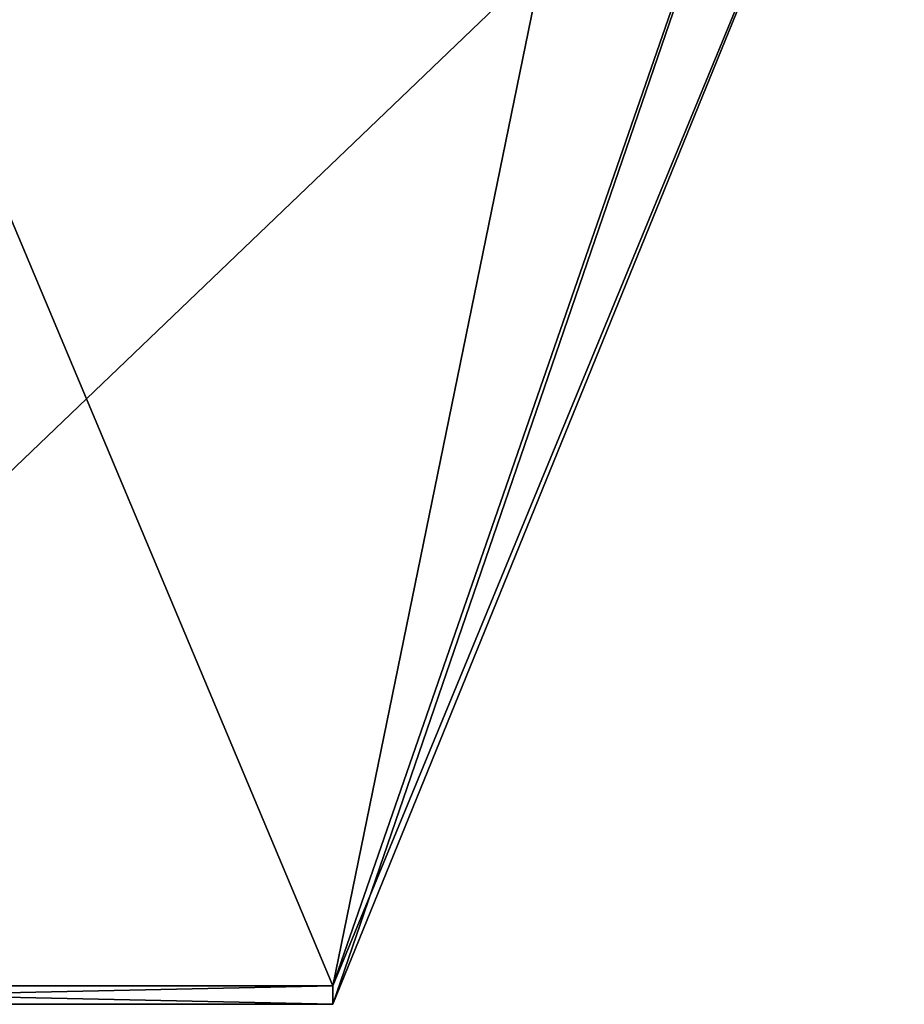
# Model space of a CAD drawing. Extents: x -23 to 470, y -1800 to 0.
# Tile 76 of 181: x 466.89 to 470.1, y -1789.6 to -1786.02. Entities that reach past the tile are written whole.
import ezdxf

# ---------------------------------------------------------------- set-up
doc = ezdxf.new("R2010")
doc.units = 0
doc.header["$LTSCALE"] = 41.718519
for name, color, linetype in [('174', 7, 'CONTINUOUS'), ('21', 7, 'CONTINUOUS'), ('3', 7, 'CONTINUOUS'), ('4', 7, 'CONTINUOUS')]:
    doc.layers.add(name, color=color, linetype=linetype)

msp = doc.modelspace()

# ---------------------------------------------------------------- linework, layer by layer
at = {"layer": '174', "linetype": 'CONTINUOUS'}
for points in [[(468.0232, -1789.5332, 1.5315), (464.9, -1789.5332, 1.5315), (464.9, -1789.6, -0.0102), (468.0232, -1789.5332, 1.5315)], [(468.0232, -1789.6), (468.0232, -1789.5332, 1.5315), (464.9, -1789.6, -0.0102), (468.0232, -1789.6)], [(464.9, -1789.5332, -1.5315), (468.0232, -1789.5332, -1.5315), (468.0232, -1789.6), (464.9, -1789.5332, -1.5315)], [(464.9, -1789.5332, -1.5315), (468.0232, -1789.6), (464.9, -1789.6, -0.0102), (464.9, -1789.5332, -1.5315)]]:
    msp.add_3dface(points, dxfattribs=at)
at = {"layer": '21', "linetype": 'CONTINUOUS'}
for points in [[(470.1, -1783.5483, -4.7835), (470.1, -1784.5), (468.0232, -1789.5332, -1.5315), (470.1, -1783.5483, -4.7835)], [(470.1, -1783.5483, -4.7835), (468.0232, -1789.5332, -1.5315), (468.7857, -1785.8131, -7.975), (470.1, -1783.5483, -4.7835)], [(470.1, -1784.5), (470.1, -1783.5483, 4.7835), (468.0232, -1789.6), (470.1, -1784.5)], [(470.1, -1783.5483, 4.7835), (468.7857, -1785.8131, 7.975), (468.0232, -1789.5332, 1.5315), (470.1, -1783.5483, 4.7835)], [(470.1, -1783.5483, 4.7835), (468.0232, -1789.5332, 1.5315), (468.0232, -1789.6), (470.1, -1783.5483, 4.7835)], [(468.0232, -1789.5332, -1.5315), (470.1, -1784.5), (468.0232, -1789.6), (468.0232, -1789.5332, -1.5315)]]:
    msp.add_3dface(points, dxfattribs=at)
at = {"layer": '3', "linetype": 'CONTINUOUS'}
for points in [[(464.9, -1782.093, 14.4185), (464.9, -1789.5332, 1.5315), (468.0232, -1782.093, 14.4185), (464.9, -1782.093, 14.4185)], [(468.0232, -1782.093, 14.4185), (464.9, -1789.5332, 1.5315), (468.7857, -1785.8131, 7.975), (468.0232, -1782.093, 14.4185)], [(468.7857, -1785.8131, 7.975), (464.9, -1789.5332, 1.5315), (468.0232, -1789.5332, 1.5315), (468.7857, -1785.8131, 7.975)]]:
    msp.add_3dface(points, dxfattribs=at)
at = {"layer": '4', "linetype": 'CONTINUOUS'}
for points in [[(464.9, -1789.5332, -1.5315), (464.9, -1782.093, -14.4185), (468.0232, -1789.5332, -1.5315), (464.9, -1789.5332, -1.5315)], [(468.0232, -1789.5332, -1.5315), (464.9, -1782.093, -14.4185), (468.7857, -1785.8131, -7.975), (468.0232, -1789.5332, -1.5315)]]:
    msp.add_3dface(points, dxfattribs=at)

doc.saveas('drawing.dxf')
